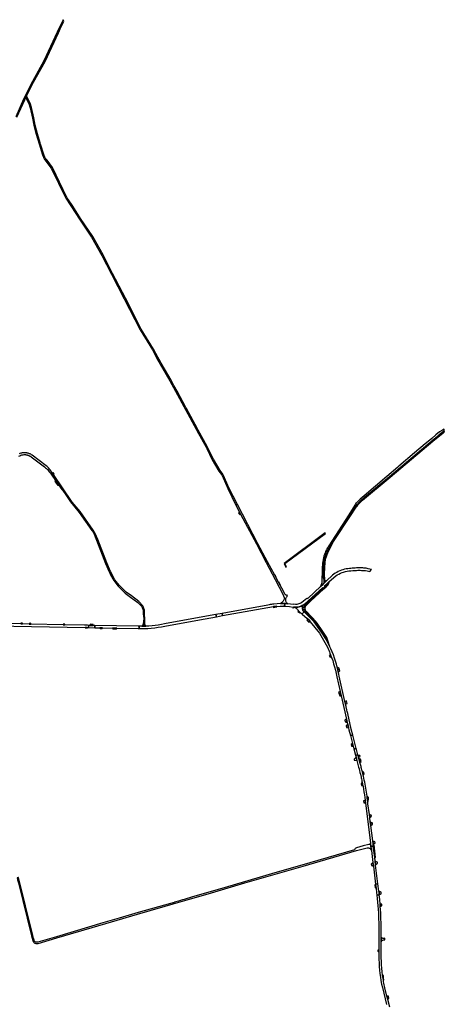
# Model space of a CAD drawing. Header units: metres. Extents: x 127325 to 135234, y 401140 to 409815.
# Tile 38 of 125: x 134193 to 135211, y 403531 to 405891. Entities that reach past the tile are written whole.
import ezdxf

# ---------------------------------------------------------------- set-up
doc = ezdxf.new("R2010")
doc.units = ezdxf.units.M
doc.layers.add('wegvakonderdelen', color=7, linetype='Continuous')

msp = doc.modelspace()

# ---------------------------------------------------------------- linework, layer by layer
at = {"layer": 'wegvakonderdelen'}
for points in [[(134186.1, 405656.6), (134204.9, 405698.3), (134207.4, 405703.3), (134209.2, 405707), (134225.9, 405740.7), (134253.6, 405790.7), (134285.7, 405859.1), (134292.2, 405874.3), (134298.5, 405886.6), (134297, 405890.6), (134289.3, 405875.6), (134282.8, 405860.4), (134250.7, 405792.1), (134223.1, 405742.2), (134202, 405699.7), (134183.2, 405657.9)], [(134190.9, 404844.5), (134193.2, 404845.6), (134195.6, 404846.6), (134198.1, 404847.3), (134200.6, 404847.8), (134203.2, 404848.1), (134205.8, 404848.2), (134206.7, 404848.1), (134207.6, 404848), (134208.5, 404847.8), (134209.4, 404847.6), (134210.3, 404847.4), (134211.2, 404847.2), (134212.2, 404846.9), (134213.1, 404846.6), (134214, 404846.2), (134214.9, 404845.8), (134215.4, 404845.6), (134216.3, 404845.2), (134217.2, 404844.7), (134218.1, 404844.2), (134219, 404843.7), (134219.8, 404843.1), (134251.8, 404819), (134254.3, 404816.8), (134256.8, 404814.5), (134259.1, 404812.1), (134261.3, 404809.6), (134263.5, 404807.1), (134263.5, 404807.1), (134265.9, 404804.1), (134268.1, 404801), (134278.7, 404786), (134285.8, 404775.9), (134294, 404764.3), (134294.6, 404764.7), (134296.7, 404766), (134297.2, 404766.4), (134273.4, 404800.8), (134271.2, 404803.9), (134269.1, 404806.9), (134267.5, 404809.2), (134265.9, 404811.4), (134264.1, 404813.6), (134262.3, 404815.7), (134260.4, 404817.7), (134258.5, 404819.4), (134256.3, 404821.3), (134222.4, 404847), (134220.9, 404848), (134219.2, 404849), (134217.7, 404849.7), (134216.1, 404850.4), (134214.5, 404851.1), (134212.7, 404851.6), (134211.8, 404851.8), (134210.9, 404852), (134210, 404852.2), (134209.1, 404852.4), (134208.2, 404852.5), (134206.7, 404852.7), (134205.3, 404852.7), (134203.8, 404852.8), (134202.3, 404852.7), (134200.9, 404852.6), (134198.9, 404852.3), (134196.9, 404851.9), (134195, 404851.4), (134193, 404850.7), (134191.2, 404849.9)], [(135079.7, 403523.5), (135075.1, 403542.2), (135073.2, 403549.8), (135068.1, 403570.3), (135067.3, 403573.9), (135066.5, 403577.4), (135065.8, 403581), (135065.1, 403584.6), (135064.5, 403588.1), (135063.7, 403592.6), (135063.1, 403596.6), (135062.5, 403600.5), (135061.5, 403608.8), (135060.7, 403617), (135060.1, 403625.3), (135059.7, 403633.6), (135059.5, 403641.9), (135059.5, 403650.2), (135059.4, 403680.5), (135059.4, 403691.9), (135059.1, 403711.3), (135059.1, 403719.1), (135058.9, 403726.8), (135058.7, 403734.5), (135058.4, 403742.3), (135058.1, 403750), (135057.6, 403757.7), (135057.1, 403765.3), (135056.7, 403770.9), (135055.8, 403782), (135054.7, 403793.1), (135054.7, 403793.1), (135049.1, 403792.5), (135050, 403784), (135050.8, 403775.5), (135051.5, 403767), (135052.1, 403758.5), (135052.6, 403750), (135052.9, 403742.3), (135053.2, 403734.5), (135053.4, 403726.8), (135053.6, 403719.1), (135053.6, 403711.4), (135053.9, 403662.1), (135053.9, 403661.5), (135053.9, 403656.6), (135054, 403650.2), (135053.9, 403644.3), (135053.9, 403638.3), (135054.2, 403629.8), (135054.6, 403621.3), (135055.3, 403612.8), (135056.3, 403604.3), (135057.4, 403595.9), (135058.8, 403587.5), (135060.4, 403579.1), (135062.3, 403570.8), (135072.1, 403530.4)]]:
    msp.add_lwpolyline(points, dxfattribs=at)
for points in [[(134681.5, 404798.4), (134677.9, 404803.4), (134672.9, 404809.9), (134657, 404837.5), (134643.9, 404864.4), (134642.3, 404867.2), (134620.6, 404907.1), (134619, 404909.9), (134592.5, 404958.6), (134590.9, 404961.4), (134569.9, 405000), (134562.2, 405014), (134560.7, 405016.8), (134555.6, 405026.2), (134531.6, 405067.6), (134530, 405070.4), (134523.5, 405081.7), (134513.5, 405100.7), (134484.2, 405148.6), (134446.1, 405223.2), (134431.1, 405251.9), (134429.5, 405255), (134415.4, 405282.1), (134392.4, 405326.8), (134367.6, 405371.2), (134338.6, 405414.2), (134319.8, 405443.3), (134318, 405446), (134305.9, 405464.7), (134270.9, 405536.3), (134258.1, 405553.6), (134254, 405559), (134250.2, 405567.5), (134242.8, 405592.1), (134241.9, 405595.2), (134235.3, 405616.7), (134229.7, 405638.1), (134226.4, 405655.2), (134220.7, 405679.9), (134217.3, 405690.6), (134209.2, 405707), (134207.4, 405703.3), (134214.3, 405689.4), (134217.6, 405679.1), (134223.3, 405654.6), (134226.6, 405637.4), (134232.2, 405615.8), (134239.1, 405593.3), (134247.2, 405566.3), (134251.2, 405557.4), (134255.6, 405551.7), (134268.1, 405534.6), (134303.1, 405463.1), (134315.2, 405444.5), (134316.9, 405441.8), (134336, 405412.4), (134364.9, 405369.5), (134389.5, 405325.3), (134412.5, 405280.6), (134443.2, 405221.7), (134481.4, 405147.1), (134510.7, 405099.2), (134520.6, 405080.2), (134552.8, 405024.6), (134566.2, 405000), (134615.8, 404909.2), (134617.4, 404906.3), (134639.4, 404865.9), (134641, 404863), (134654.2, 404836), (134670.2, 404808.1), (134673.2, 404804.3), (134678.4, 404797.7), (134691.3, 404767), (134711, 404726.7), (134714.6, 404728.5), (134694.2, 404768.4), (134681.5, 404798.4)], [(135197.9, 404894.8), (135206.6, 404902.2), (135207.3, 404902.8), (135208.1, 404903.3), (135208.9, 404903.8), (135209.7, 404904.3), (135210.6, 404904.7), (135210.5, 404908.8), (135206.1, 404906.7), (135199.1, 404902.4), (135190.7, 404895.4), (135180.4, 404886.5), (135168.3, 404876.5), (135165, 404873.8), (135139.1, 404852.3), (135101.7, 404820.2), (135099.2, 404818.1), (135072.9, 404795.5), (135018.5, 404749.7), (135008.8, 404741.5), (135000, 404732.6), (134998.9, 404731.5), (134997.5, 404729.2), (134996.1, 404726.8), (134981.4, 404703.9), (134933.6, 404629.4), (134932.4, 404627.5), (134931.2, 404625.6), (134930.1, 404623.7), (134929, 404621.8), (134927.9, 404619.8), (134926, 404615.6), (134924.8, 404612.9), (134923.3, 404608.9), (134921.9, 404604.8), (134920.8, 404600.7), (134919.8, 404596.5), (134919.1, 404592.3), (134918.5, 404588), (134918.2, 404583.8), (134918, 404579.5), (134918.1, 404575.2), (134916.8, 404541.2), (134913.8, 404531.9), (134920.4, 404538), (134921.2, 404539.1), (134921.9, 404540.2), (134922.3, 404541.5), (134922.6, 404542.8), (134922.7, 404544.1), (134922.6, 404545.4), (134922.6, 404547.8), (134921.1, 404553.2), (134921.1, 404574.6), (134921.3, 404579.3), (134921.6, 404583.9), (134922.2, 404588.5), (134922.9, 404593.1), (134923.9, 404597.7), (134925.1, 404602.2), (134926.4, 404606.6), (134928, 404611), (134929.7, 404615.3), (134931.6, 404619.6), (134933.7, 404623.7), (134936, 404627.8), (134983.5, 404702.5), (135000, 404726.3), (135002.3, 404729.6), (135011, 404738.7), (135018.4, 404745.2), (135079.2, 404795.4), (135186.4, 404885.6), (135197.9, 404894.8)], [(135157.3, 404858.5), (135187.7, 404884.1), (135202.9, 404896.3), (135207.9, 404900.1), (135209.3, 404901), (135210.7, 404901.8), (135210.6, 404904.7), (135209.7, 404904.3), (135208.9, 404903.8), (135208.1, 404903.3), (135207.3, 404902.8), (135206.6, 404902.2), (135197.9, 404894.8), (135186.8, 404885.2), (135079.6, 404794.9), (135013.8, 404740), (135010.8, 404737.2), (135008, 404734.3), (135005.2, 404731.4), (135002.5, 404728.3), (135000, 404725.1), (134998.3, 404722.8), (134984.3, 404702), (134944, 404640.1), (134932, 404618), (134930, 404613.7), (134928.2, 404609.2), (134926.6, 404604.6), (134925.4, 404599.9), (134924.3, 404595.2), (134923.6, 404590.4), (134922.2, 404575.5), (134922.6, 404547.8), (134922.6, 404545.4), (134922.7, 404544.1), (134922.6, 404542.8), (134922.3, 404541.5), (134921.9, 404540.2), (134921.2, 404539.1), (134920.4, 404538), (134928.4, 404545.7), (134927.6, 404545.3), (134926.8, 404545.2), (134926, 404545.3), (134925.3, 404545.6), (134924.7, 404546.1), (134924.2, 404546.8), (134923.4, 404562.8), (134925, 404590.4), (134925.8, 404595.1), (134926.8, 404599.7), (134928, 404604.2), (134929.6, 404608.6), (134931.4, 404613), (134933.4, 404617.2), (134945.2, 404639.5), (134985.5, 404701.2), (134999.5, 404722), (135000, 404722.8), (135002.2, 404725.7), (135004.5, 404728.6), (135006.9, 404731.3), (135009.4, 404733.9), (135012, 404736.5), (135014.7, 404738.8), (135080.6, 404793.8), (135157.3, 404858.5)], [(134272.8, 404805.1), (134271.2, 404803.9), (134273.4, 404800.8), (134275.5, 404802.3), (134272.8, 404805.1)], [(134278.7, 404786), (134277.2, 404784.9), (134284, 404774.5), (134285.8, 404775.9), (134278.7, 404786)], [(134411.8, 404565.3), (134410.5, 404568.3), (134401.5, 404588.4), (134379.7, 404644.8), (134374.2, 404657.7), (134372.7, 404660.4), (134368.8, 404667.1), (134337.4, 404711.4), (134318.4, 404734.4), (134316.6, 404736.5), (134296.7, 404766), (134294.6, 404764.7), (134305.1, 404749), (134314.4, 404735.2), (134334.8, 404709.5), (134365.6, 404666.6), (134369.4, 404661.4), (134376.8, 404643.3), (134398.5, 404587.1), (134407.5, 404567.2), (134408.8, 404564.2), (134410.6, 404560.3), (134417.9, 404546.5), (134428.8, 404533.2), (134445.4, 404515.7), (134458.5, 404506.7), (134476.1, 404493.6), (134485.2, 404483.8), (134488.6, 404475.1), (134488.8, 404466.8), (134490.1, 404455), (134488.7, 404441.5), (134487.6, 404440), (134493.4, 404439.7), (134492.5, 404441.5), (134492.8, 404454.1), (134491.9, 404465.5), (134491.8, 404475.7), (134488, 404485.5), (134478.2, 404496), (134460.3, 404509.3), (134447.5, 404518.1), (134431.2, 404535.3), (134420.6, 404548.3), (134413.5, 404561.7), (134411.8, 404565.3)], [(134786.8, 404591.3), (134763.8, 404634.6), (134714.6, 404728.5), (134711, 404726.7), (134719.9, 404709.9), (134722.3, 404705.3), (134760, 404634.1), (134783.2, 404589.8), (134805, 404548.7), (134824.6, 404512.4), (134827.3, 404503.6), (134826.7, 404501.7), (134825.9, 404499.8), (134825, 404498.1), (134823.9, 404496.5), (134822.5, 404495), (134821.1, 404493.6), (134819.4, 404492.5), (134817.7, 404491.5), (134828.2, 404491), (134835.7, 404490.7), (134834.5, 404491.4), (134833.5, 404492.2), (134832.6, 404493.2), (134831.8, 404494.3), (134831.3, 404495.5), (134830.9, 404496.8), (134830.7, 404498.1), (134830.7, 404499.4), (134830.6, 404500.9), (134830.6, 404502.3), (134830.9, 404503.7), (134831.3, 404505.1), (134831.9, 404506.4), (134832.7, 404507.6), (134833.7, 404508.7), (134834.8, 404509.6), (134833.1, 404511.8), (134832.2, 404511.6), (134831.3, 404511.6), (134830.4, 404511.9), (134829.6, 404512.3), (134829, 404513), (134820.8, 404528), (134816.9, 404535.1), (134812.8, 404542.8), (134807.2, 404553.2), (134804, 404559.2), (134786.8, 404591.3)], [(134719.9, 404709.9), (134717.4, 404707.7), (134720.4, 404704.5), (134722.3, 404705.3), (134719.9, 404709.9)], [(134925.5, 404659.1), (134924.6, 404660.3), (134826.5, 404587.4), (134830.7, 404578.3), (134832, 404578.9), (134828.3, 404587), (134925.5, 404659.1)], [(135032.2, 404567.8), (135036, 404572.6), (135032.2, 404573.7), (135028.2, 404574.7), (135025.6, 404575.2), (135023, 404575.7), (135020.4, 404576), (135017.8, 404576.3), (135015.2, 404576.5), (135014.9, 404576.5), (135011.9, 404576.6), (135009, 404576.7), (135006, 404576.7), (135003, 404576.6), (135000, 404576.5), (134996.7, 404576.3), (134993.4, 404576.1), (134990.1, 404575.8), (134986.8, 404575.4), (134983.5, 404575), (134979.5, 404574.6), (134975.5, 404574), (134971.5, 404573.2), (134967.6, 404572.2), (134963.8, 404570.9), (134960, 404569.4), (134956.3, 404567.7), (134952.7, 404565.8), (134949.3, 404563.7), (134946, 404561.4), (134942.8, 404558.9), (134928.4, 404545.7), (134920.4, 404538), (134913.8, 404531.9), (134884, 404504.2), (134881.8, 404502.5), (134881.2, 404503.3), (134868.9, 404493.7), (134866.7, 404492.3), (134864.4, 404491.2), (134861.9, 404490.2), (134859.4, 404489.6), (134856.8, 404489.1), (134854.2, 404489), (134848.2, 404489.4), (134848.2, 404488.8), (134835.7, 404490.7), (134828.2, 404491), (134827.8, 404484.8), (134830.5, 404484.7), (134839.6, 404483.8), (134848.6, 404482.5), (134848.9, 404482.7), (134851.6, 404482.4), (134854.3, 404482.3), (134857, 404482.4), (134859.7, 404482.7), (134862.4, 404483.3), (134865, 404484), (134867.5, 404485), (134870, 404486.2), (134872.3, 404487.6), (134874.5, 404489.1), (134919.1, 404529.7), (134920.6, 404528.1), (134924.3, 404531.1), (134922.9, 404533.2), (134931.1, 404540.7), (134934.8, 404544.1), (134950.5, 404557.6), (134954.1, 404559.9), (134957.7, 404561.9), (134961.5, 404563.7), (134965.4, 404565.3), (134969.3, 404566.7), (134973.4, 404567.8), (134977.5, 404568.6), (134981.9, 404569.3), (134986.4, 404569.8), (134991, 404570.2), (134995.5, 404570.5), (135000, 404570.7), (135003, 404570.8), (135006, 404570.8), (135009, 404570.8), (135012, 404570.7), (135015, 404570.6), (135018.5, 404570.4), (135021.9, 404570), (135025.4, 404569.4), (135028.8, 404568.7), (135032.2, 404567.8)], [(134805, 404559.9), (134804, 404559.2), (134807.2, 404553.2), (134807.9, 404554), (134805, 404559.9)], [(134813.8, 404543.3), (134812.8, 404542.8), (134816.9, 404535.1), (134817.8, 404535.6), (134813.8, 404543.3)], [(134934.8, 404544.1), (134931.1, 404540.7), (134930.9, 404539.1), (134930.3, 404537.6), (134929.6, 404536.2), (134928.7, 404534.9), (134927.5, 404533.7), (134926.2, 404532.8), (134924.3, 404531.1), (134920.6, 404528.1), (134890.6, 404500), (134876.2, 404486.2), (134874, 404482.8), (134877.2, 404481.9), (134877.5, 404483.2), (134878, 404484.3), (134878.6, 404485.5), (134879.4, 404486.5), (134880.2, 404487.5), (134890, 404497.1), (134921.4, 404526.5), (134927.6, 404531.3), (134929.2, 404532.7), (134930.7, 404534.3), (134931.9, 404536.1), (134933, 404538), (134933.8, 404539.9), (134934.5, 404542), (134934.8, 404544.1)], [(134800.8, 404483.9), (134805, 404484.5), (134809.2, 404484.9), (134809.1, 404484.1), (134817.2, 404484.8), (134823.2, 404485), (134827.8, 404484.8), (134828.2, 404491), (134817.7, 404491.5), (134801.9, 404490), (134799, 404489.5), (134796.1, 404489.1), (134793.3, 404488.5), (134790.5, 404487.9), (134787.7, 404487.3), (134678, 404467.5), (134679, 404462.3), (134800.8, 404483.9)], [(134808.8, 404483.1), (134809.1, 404484.1), (134809.2, 404484.9), (134805, 404484.5), (134800.8, 404483.9), (134800, 404481.6), (134808.8, 404483.1)], [(134850.6, 404482.3), (134849.8, 404482.5), (134848.9, 404482.7), (134847.5, 404481), (134848.6, 404480.3), (134850.6, 404482.3)], [(134870.8, 404478.3), (134870.5, 404481), (134870.7, 404482.5), (134871, 404484), (134871.6, 404485.5), (134872.4, 404486.8), (134873.4, 404488.1), (134874.5, 404489.1), (134872.3, 404487.6), (134870, 404486.2), (134867.5, 404485), (134865, 404484), (134862.4, 404483.3), (134859.7, 404482.7), (134857, 404482.4), (134854.3, 404482.3), (134851.6, 404482.4), (134848.9, 404482.7), (134849.8, 404482.5), (134850.6, 404482.3), (134852.3, 404481.7), (134854, 404480.8), (134855.6, 404479.8), (134857, 404478.6), (134858.3, 404477.2), (134859.4, 404475.7), (134861.2, 404473.3), (134861.5, 404472.9), (134865.2, 404469.9), (134869.8, 404466.2), (134874.5, 404471.5), (134871.7, 404475.2), (134870.8, 404478.3)], [(134861.5, 404472.9), (134861.2, 404473.3), (134859.6, 404471.7), (134864.3, 404469), (134865.2, 404469.9), (134861.5, 404472.9)], [(134935.7, 404389.4), (134928, 404403.9), (134916.4, 404422.8), (134898.5, 404447.2), (134891.4, 404454.9), (134875, 404471), (134874.5, 404471.5), (134869.8, 404466.2), (134870.2, 404465.8), (134881.9, 404455.4), (134886.3, 404451.4), (134889.4, 404447.5), (134911.3, 404419.8), (134930.2, 404386.6), (134931.8, 404383), (134933.4, 404379.4), (134935, 404375.8), (134936.5, 404372.2), (134937.9, 404368.6), (134940.4, 404362), (134943, 404354.4), (134945.3, 404346.8), (134947.5, 404339.1), (134949.5, 404331.4), (134951.2, 404323.6), (134952.7, 404315.8), (134960.9, 404280.6), (134963.3, 404269.8), (134976.2, 404214.2), (134978.1, 404205.8), (134979.1, 404201.5), (134981, 404193.1), (134982.1, 404188.4), (134985.7, 404174.6), (134991.3, 404175.7), (134987.7, 404189.9), (134979.1, 404227.5), (134977.9, 404232.7), (134977.1, 404236), (134977, 404236.5), (134975.3, 404243.8), (134975.2, 404244.4), (134973.9, 404250.1), (134972.5, 404256.2), (134958.5, 404317.1), (134957.5, 404322.1), (134956.5, 404327.2), (134955.3, 404332.8), (134953.9, 404338.3), (134951.9, 404345.8), (134949.7, 404353.3), (134947.3, 404360.6), (134944.7, 404367.9), (134941.9, 404375.2), (134938.9, 404382.3), (134935.7, 404389.4)], [(134877.2, 404481.9), (134874, 404482.8), (134871.5, 404480.6), (134870.5, 404481), (134870.8, 404478.3), (134871.6, 404478.4), (134872.4, 404478.3), (134873.2, 404478.1), (134873.9, 404477.7), (134874.5, 404477.2), (134875.6, 404475.4), (134879.3, 404470), (134894, 404454.5), (134902.6, 404445), (134917.8, 404423.5), (134927.4, 404408.1), (134928.8, 404404.1), (134928, 404403.9), (134935.7, 404389.4), (134932.8, 404398.2), (134928.6, 404409.6), (134919.3, 404424.5), (134906.1, 404443.9), (134895.5, 404455.8), (134891.2, 404460.1), (134880, 404471.8), (134879, 404473), (134878.2, 404474.3), (134877.6, 404475.8), (134877.1, 404477.3), (134876.9, 404478.8), (134876.9, 404480.4), (134877.2, 404481.9)], [(134663.2, 404464.9), (134623, 404457.6), (134539.8, 404442.5), (134532.4, 404440.9), (134524.9, 404439.6), (134517.4, 404438.5), (134509.9, 404437.7), (134502.4, 404437.1), (134494.8, 404436.7), (134490, 404436.6), (134485.2, 404436.6), (134481.1, 404436.7), (134479.4, 404436.8), (134479.4, 404431.2), (134483.5, 404431.2), (134487.6, 404431.2), (134491.7, 404431.3), (134495.9, 404431.5), (134500, 404431.7), (134508.1, 404432.3), (134516.2, 404433.2), (134524.2, 404434.2), (134532.2, 404435.5), (134540.2, 404437), (134623.9, 404452.5), (134664.1, 404459.7), (134663.2, 404464.9)], [(134678, 404467.5), (134663.2, 404464.9), (134664.1, 404459.7), (134679, 404462.3), (134678, 404467.5)], [(134886.3, 404451.4), (134881.9, 404455.4), (134882.4, 404454.4), (134882.4, 404453.4), (134882.4, 404452.9), (134882.3, 404452.1), (134881.2, 404451.7), (134886, 404446.5), (134887.4, 404447.5), (134889.4, 404447.5), (134886.3, 404451.4)], [(134358, 404438.9), (134354.9, 404439), (134348.3, 404439.1), (134300.8, 404440.1), (134296.6, 404440.2), (134219.4, 404441.8), (134215.3, 404441.9), (134199.4, 404442.2), (134195.1, 404442.3), (134134.2, 404443.6), (134105.4, 404444.1), (134101.6, 404444.2), (134097.8, 404444.1), (134097.7, 404438.4), (134101.7, 404438.4), (134120.3, 404438.1), (134123.6, 404438.1), (134134.7, 404438.1), (134349.3, 404433.8), (134354.5, 404433.7), (134357.9, 404433.6), (134358, 404438.9)], [(134199.5, 404444.1), (134195.6, 404444.4), (134195.1, 404442.3), (134199.4, 404442.2), (134199.5, 404444.1)], [(134219.5, 404444.1), (134215.3, 404443.6), (134215.3, 404441.9), (134219.4, 404441.8), (134219.5, 404444.1)], [(134300.8, 404442), (134296.7, 404442.1), (134296.6, 404440.2), (134300.8, 404440.1), (134300.8, 404442)], [(134354.5, 404433.7), (134349.3, 404433.8), (134349.3, 404432.6), (134354.5, 404432.3), (134354.5, 404433.7)], [(134373.1, 404438.7), (134368.4, 404438.7), (134361.4, 404438.9), (134358, 404438.9), (134357.9, 404433.6), (134373, 404433.3), (134373.1, 404438.7)], [(134368.5, 404441.2), (134361.5, 404441.5), (134361.4, 404438.9), (134368.4, 404438.7), (134368.5, 404441.2)], [(134479.4, 404436.8), (134477, 404436.9), (134373.1, 404438.7), (134373, 404433.3), (134384.6, 404433.1), (134390.8, 404433), (134415.3, 404432.5), (134425.3, 404432.3), (134476.5, 404431.2), (134479.4, 404431.2), (134479.4, 404436.8)], [(134390.8, 404433), (134384.6, 404433.1), (134385.5, 404431.5), (134390.2, 404431.6), (134390.8, 404433)], [(134425.3, 404432.3), (134415.3, 404432.5), (134416.1, 404430.5), (134424.4, 404430.7), (134425.3, 404432.3)], [(134493.4, 404439.7), (134487.6, 404440), (134485.2, 404436.6), (134490, 404436.6), (134494.8, 404436.7), (134493.4, 404439.7)], [(134937.9, 404368.6), (134934.8, 404366.5), (134935.9, 404363.3), (134940.4, 404362), (134937.9, 404368.6)], [(134958.7, 404336.4), (134953.9, 404338.3), (134955.3, 404332.8), (134956.5, 404327.2), (134960.2, 404330), (134958.7, 404336.4)], [(134960.9, 404280.6), (134959.3, 404279.5), (134957.2, 404279.1), (134960.2, 404269.7), (134963.3, 404269.8), (134960.9, 404280.6)], [(134976.5, 404257.8), (134972.5, 404256.2), (134973.9, 404250.1), (134977.7, 404251.5), (134976.5, 404257.8)], [(134976.2, 404214.2), (134972.1, 404211.6), (134973.1, 404207.6), (134978.1, 404205.8), (134976.2, 404214.2)], [(134979.1, 404201.5), (134975.1, 404198.1), (134976, 404194.3), (134981, 404193.1), (134979.1, 404201.5)], [(134985.7, 404174.6), (134990.6, 404155.6), (134992.2, 404149.5), (134994, 404142.6), (134999.4, 404144), (134991.3, 404175.7), (134985.7, 404174.6)], [(134990.6, 404155.6), (134987.1, 404153.2), (134988.3, 404149.5), (134992.2, 404149.5), (134990.6, 404155.6)], [(134999.4, 404144), (134994, 404142.6), (134997.9, 404127.4), (135003.4, 404128.8), (135000, 404141.7), (134999.4, 404144)], [(135000, 404119.5), (134999, 404123.2), (134994.2, 404118.3), (134994.9, 404115.9), (135001.1, 404115.2), (135000, 404119.5)], [(134997.9, 404127.4), (134999, 404123.2), (135000, 404119.5), (135001.1, 404115.2), (135005.3, 404099.2), (135006.4, 404095), (135007.5, 404090.7), (135008.5, 404086.5), (135009.5, 404082.2), (135010.5, 404077.9), (135010.9, 404076.5), (135011.5, 404073.7), (135012.1, 404071), (135012.7, 404068.2), (135013.2, 404065.5), (135013.8, 404062.7), (135015.5, 404054), (135015.7, 404053.2), (135016.9, 404046.5), (135018, 404039.8), (135019.1, 404033.1), (135020.1, 404026.3), (135021, 404019.6), (135021.8, 404013.6), (135033.8, 403916.6), (135034.7, 403909), (135040.4, 403910), (135040.1, 403912.4), (135039.8, 403915.1), (135038.9, 403922.4), (135034.2, 403959.5), (135033.1, 403967.9), (135031.8, 403978.3), (135030.9, 403985.3), (135027.6, 404011.2), (135027, 404016.4), (135026.7, 404019.1), (135026.4, 404021.7), (135026, 404024.3), (135025.7, 404026.9), (135025.3, 404029.6), (135024.6, 404034.3), (135023.9, 404039), (135023.1, 404043.7), (135022.3, 404048.5), (135021.5, 404053.2), (135020.6, 404058.1), (135019.7, 404063), (135018.7, 404067.9), (135017.6, 404072.8), (135016.6, 404077.6), (135016.3, 404079), (135016, 404079.9), (135014.1, 404088), (135013.5, 404090.5), (135012.9, 404093), (135012.3, 404095.5), (135011.6, 404098), (135011, 404100.5), (135008.4, 404110), (135005.8, 404120), (135005.2, 404122.1), (135003.9, 404127.2), (135003.4, 404128.8), (134997.9, 404127.4)], [(135003.9, 404127.2), (135005.2, 404122.1), (135008.7, 404125), (135008.3, 404126.8), (135003.9, 404127.2)], [(135005.8, 404120), (135008.4, 404110), (135011, 404112.3), (135009.3, 404118), (135005.8, 404120)], [(135014.1, 404088), (135016, 404079.9), (135017.9, 404082.5), (135018.6, 404082.6), (135017.8, 404086.8), (135016.9, 404086.8), (135014.1, 404088)], [(135013.8, 404062.7), (135011.3, 404058.9), (135012.1, 404055.4), (135015.5, 404054), (135013.8, 404062.7)], [(135025.3, 404029.6), (135025.7, 404026.9), (135026, 404024.3), (135026.4, 404021.7), (135026.7, 404019.1), (135027, 404016.4), (135029, 404022.2), (135028.6, 404026.5), (135025.3, 404029.6)], [(135021, 404019.6), (135016.9, 404018.1), (135017.5, 404013.7), (135021.8, 404013.6), (135021, 404019.6)], [(135035.5, 403983.8), (135030.9, 403985.3), (135031.8, 403978.3), (135035.9, 403981.2), (135035.5, 403983.8)], [(135038.1, 403965.2), (135037, 403965), (135033.1, 403967.9), (135034.2, 403959.5), (135036.6, 403961.1), (135038.6, 403961.3), (135038.1, 403965.2)], [(135036, 403899.3), (135034.7, 403909), (135033.8, 403916.6), (135033.5, 403915.7), (135033, 403914.8), (135032.3, 403914.1), (135031.5, 403913.6), (135030.5, 403913.3), (135029.5, 403913.3), (135015.8, 403910.7), (135000, 403905.4), (134996.9, 403904.3), (134995.2, 403900.9), (134888, 403869.9), (134796.2, 403843.5), (134761.5, 403833.3), (134690.8, 403812.5), (134604.6, 403787.4), (134586.9, 403782.1), (134583.3, 403781.2), (134573.3, 403778.1), (134563.8, 403775.1), (134563.6, 403775), (134563.4, 403774.9), (134563.2, 403774.9), (134562.9, 403774.8), (134562.7, 403774.8), (134559.8, 403774), (134560.5, 403771.2), (134596.5, 403781.8), (134644.5, 403795.8), (134732, 403821.4), (134872.4, 403862.1), (135000, 403898.9), (135012.6, 403902.5), (135026, 403905.3), (135027.4, 403905.4), (135028.8, 403905.3), (135030.2, 403905), (135031.5, 403904.5), (135032.7, 403903.7), (135033.8, 403902.8), (135034.7, 403901.8), (135035.4, 403900.6), (135036, 403899.3)], [(135046, 403864.5), (135044.9, 403873.9), (135043.8, 403882.6), (135040.4, 403910), (135034.7, 403909), (135036, 403899.3), (135039.5, 403870.5), (135040.6, 403861.7), (135045.9, 403818.8), (135051.6, 403819.5), (135046, 403864.5)], [(135044, 403920.5), (135041.8, 403920.3), (135038.9, 403922.4), (135039.8, 403915.1), (135044.5, 403916.8), (135044, 403920.5)], [(135040.1, 403912.4), (135040.4, 403910), (135043.8, 403882.6), (135045.8, 403882.8), (135042.1, 403912.7), (135040.1, 403912.4)], [(135039.5, 403870.5), (135035.6, 403866.9), (135035.8, 403863), (135040.6, 403861.7), (135039.5, 403870.5)], [(135050.3, 403871.8), (135050, 403871.7), (135044.9, 403873.9), (135046, 403864.5), (135048.9, 403867.7), (135050.8, 403868), (135050.3, 403871.8)], [(134189.1, 403834.2), (134186.5, 403833.7), (134186.4, 403833.6), (134187.5, 403829), (134187.7, 403829.1), (134189.5, 403821.6), (134221.1, 403694.8), (134222.4, 403689), (134223.9, 403683.8), (134224, 403683.3), (134224.2, 403682.8), (134224.4, 403682.3), (134224.6, 403681.9), (134224.8, 403681.4), (134228.1, 403682.2), (134227.8, 403682.7), (134227.5, 403683.1), (134227.3, 403683.6), (134227.1, 403684.1), (134226.9, 403684.7), (134225.7, 403689.2), (134224.1, 403695.4), (134189.6, 403834.3), (134189.1, 403834.2)], [(135045.9, 403818.8), (135044.3, 403815.9), (135044.7, 403810.2), (135047.2, 403807.9), (135045.9, 403818.8)], [(135051.6, 403819.5), (135045.9, 403818.8), (135047.2, 403807.9), (135048.4, 403798.5), (135049.1, 403792.5), (135054.7, 403793.1), (135054.1, 403798.9), (135053.8, 403801.8), (135051.6, 403819.5)], [(135059, 403799.7), (135053.8, 403801.8), (135054.1, 403798.9), (135054.7, 403793.1), (135059.2, 403795.4), (135059, 403799.7)], [(134560.5, 403771.2), (134559.8, 403774), (134554.3, 403772.5), (134476.4, 403750.4), (134430.8, 403737.1), (134392.3, 403725.6), (134280.9, 403692.7), (134235.9, 403679.6), (134234.7, 403679.3), (134233.4, 403679.3), (134232.2, 403679.5), (134231, 403679.9), (134229.9, 403680.5), (134228.9, 403681.2), (134228.1, 403682.2), (134224.8, 403681.4), (134225.6, 403680.2), (134226.5, 403679.1), (134227.6, 403678.2), (134228.7, 403677.4), (134230, 403676.8), (134231.4, 403676.4), (134232.7, 403676.1), (134234.1, 403676.1), (134235.5, 403676.2), (134236.9, 403676.6), (134281.6, 403689.6), (134399.2, 403724.4), (134425.9, 403732.4), (134475.3, 403746.8), (134541.6, 403765.6), (134560.5, 403771.2)], [(135060.8, 403770.5), (135056.7, 403770.9), (135057.1, 403765.3), (135061.1, 403766.9), (135060.8, 403770.5)], [(135059.4, 403691.9), (135059.4, 403680.5), (135060, 403681.7), (135060.9, 403682.8), (135062, 403683.7), (135063.1, 403684.4), (135064.4, 403684.9), (135065.8, 403685.1), (135067.9, 403685.5), (135067.8, 403688.8), (135065.6, 403688.5), (135064.5, 403688.4), (135063.4, 403688.5), (135062.4, 403688.9), (135061.4, 403689.4), (135060.6, 403690.1), (135059.9, 403690.9), (135059.4, 403691.9)], [(135053.9, 403661.5), (135051.6, 403660.3), (135051.6, 403657.8), (135053.9, 403656.6), (135053.9, 403661.5)], [(135064.6, 403599.7), (135062.5, 403600.5), (135063.1, 403596.6), (135063.7, 403592.6), (135064.9, 403593.9), (135064.6, 403599.7)], [(135065.1, 403592.9), (135063.7, 403592.6), (135064.5, 403588.1), (135065.9, 403589.5), (135065.1, 403592.9)], [(135076.8, 403549.8), (135073.2, 403549.8), (135075.1, 403542.2), (135077.7, 403545.5), (135076.8, 403549.8)]]:
    msp.add_lwpolyline(points, close=True, dxfattribs=at)

doc.saveas('drawing.dxf')
